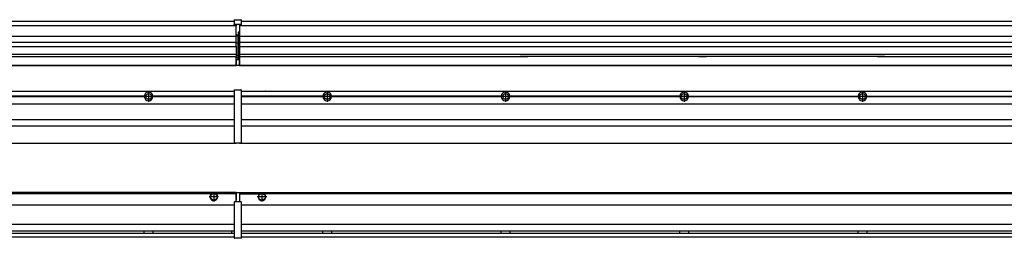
# Model space of a CAD drawing. Header units: inches. Extents: x -381 to 8445, y -418 to 176.
# Tile 22 of 30: x 1825 to 2929, y -171 to 73. Entities that reach past the tile are written whole.
import ezdxf

# ---------------------------------------------------------------- set-up
doc = ezdxf.new("R2010")
doc.units = ezdxf.units.IN
doc.linetypes.add('DOT_CENTER', pattern=[14, 12, -1, 0, -1])
doc.layers.add('1', color=7, linetype='Continuous')

# ---------------------------------------------------------------- blocks, each defined once
blk = doc.blocks.new('Modulos_intermedio__FL-14___20', base_point=(2071.9, -65))
at = {"color": 7, "linetype": 'Continuous'}
for p, q in [((2073.6, -6.5), (3465.9, -6.5)), ((2093.2, -6.5), (2093.2, -6.5)), ((2093.2, -6.5), (2100.6, -6.5)), ((2100.7, -6.5), (2100.6, -6.5)), ((2167.2, -10.9), (2167.2, -11)), ((2165, -12.2), (2073.6, -12.2)), ((2165, -12.5), (2073.6, -12.5)), ((2165, -12.8), (2073.6, -12.8)), ((2073.6, -20.8), (3465.9, -20.8)), ((2165, -12.5), (2165, -12.2)), ((2165, -12.8), (2165, -12.5)), ((2167.2, -14.1), (2167.2, -14.1)), ((2174.8, -12.2), (2174.8, -12.5)), ((2365, -12.2), (2174.8, -12.2)), ((2365, -12.5), (2174.8, -12.5)), ((2174.8, -12.5), (2174.8, -12.8)), ((2365, -12.8), (2174.8, -12.8)), ((2365, -12.5), (2365, -12.2)), ((2365, -12.8), (2365, -12.5)), ((2565, -12.2), (2374.8, -12.2)), ((2374.8, -12.2), (2374.8, -12.5)), ((2565, -12.5), (2374.8, -12.5)), ((2374.8, -12.5), (2374.8, -12.8)), ((2565, -12.8), (2374.8, -12.8)), ((2565, -12.5), (2565, -12.2)), ((2565, -12.8), (2565, -12.5)), ((2574.8, -12.2), (2765, -12.2)), ((2574.8, -12.2), (2574.8, -12.5)), ((2574.8, -12.5), (2574.8, -12.8)), ((2765, -12.5), (2574.8, -12.5)), ((2765, -12.8), (2574.8, -12.8)), ((2765, -12.5), (2765, -12.2)), ((2765, -12.8), (2765, -12.5)), ((2774.8, -12.2), (2774.8, -12.5)), ((2774.8, -12.2), (2965, -12.2)), ((2774.8, -12.5), (2774.8, -12.8)), ((2965, -12.5), (2774.8, -12.5)), ((2965, -12.8), (2774.8, -12.8)), ((2073.6, -38.5), (3465.9, -38.5)), ((2073.6, -45.5), (3465.9, -45.5)), ((2071.9, -64.5), (2071.9, -65)), ((2071.9, -65), (3467.9, -65))]:
    blk.add_line(p, q, dxfattribs=at)
for centre in [(2169.9, -12.5), (2369.9, -12.5), (2569.9, -12.5), (2769.9, -12.5)]:
    blk.add_circle(centre, 3.15, dxfattribs=at)
for centre, start, end in [((2169.9, -12.5), 3.5101, 176.4899), ((2369.9, -12.5), 3.5101, 176.4899), ((2569.9, -12.5), 3.5101, 176.4899), ((2769.9, -12.5), 3.5101, 176.4899), ((2169.9, -12.5), 183.5101, 356.4899), ((2369.9, -12.5), 183.5101, 356.4899), ((2569.9, -12.5), 183.5101, 356.4899), ((2769.9, -12.5), 183.5101, 356.4899)]:
    blk.add_arc(centre, 4.9, start, end, dxfattribs=at)
at = {"layer": '1', "color": 2, "linetype": 'DOT_CENTER'}
for p, q in [((2169.9, -6.6), (2169.9, -18.4)), ((2169.9, -8.4), (2169.9, -16.7)), ((2369.9, -6.6), (2369.9, -18.4)), ((2369.9, -8.4), (2369.9, -16.7)), ((2569.9, -6.6), (2569.9, -18.4)), ((2569.9, -8.4), (2569.9, -16.7)), ((2769.9, -6.6), (2769.9, -18.4)), ((2769.9, -8.4), (2769.9, -16.7)), ((2175.8, -12.5), (2164, -12.5)), ((2174.1, -12.5), (2165.8, -12.5)), ((2375.8, -12.5), (2364, -12.5)), ((2374.1, -12.5), (2365.8, -12.5)), ((2575.8, -12.5), (2564, -12.5)), ((2574.1, -12.5), (2565.8, -12.5)), ((2775.8, -12.5), (2764, -12.5)), ((2774.1, -12.5), (2765.8, -12.5))]:
    blk.add_line(p, q, dxfattribs=at)
blk = doc.blocks.new('Modulo_izq__L-KT___21', base_point=(624.4, -70.9))
at = {"color": 7, "linetype": 'Continuous'}
for p, q in [((658.4, -6.5), (2065.9, -6.5)), ((1972.7, -10.9), (1972.7, -11)), ((2039.2, -6.5), (2039.2, -6.5)), ((2039.2, -6.5), (2046.6, -6.5)), ((2046.7, -6.5), (2046.6, -6.5)), ((2065.9, -5.2), (2066, -5.1)), ((2065.9, -5.2), (2065.9, -5.2)), ((2065.9, -5.3), (2065.9, -5.2)), ((2065.9, -5.3), (2065.9, -5.5)), ((2065.9, -5.5), (2065.9, -44.2)), ((2066, -5.1), (2066.1, -5)), ((2066, -5.1), (2066, -5.1)), ((2066, -5.1), (2066, -5.1)), ((2066.1, -5), (2066.2, -5)), ((2066.1, -5), (2066.1, -5)), ((2066.2, -5), (2073.4, -5)), ((2073.4, -5), (2073.4, -5)), ((2073.5, -5), (2073.4, -5)), ((2073.5, -5.1), (2073.5, -5)), ((2073.6, -5.1), (2073.5, -5.1)), ((2073.6, -5.1), (2073.6, -5.1)), ((2073.6, -5.2), (2073.6, -5.1)), ((2073.6, -5.2), (2073.6, -5.2)), ((2073.6, -5.3), (2073.6, -5.2)), ((2073.6, -5.3), (2073.6, -5.5)), ((2073.6, -5.5), (2073.6, -44.2)), ((658.4, -20.8), (2065.9, -20.8)), ((1965, -12.2), (1774.8, -12.2)), ((1965, -12.5), (1774.8, -12.5)), ((1965, -12.8), (1774.8, -12.8)), ((1965, -12.2), (1965, -12.5)), ((1965, -12.5), (1965, -12.8)), ((2065.9, -12.2), (1974.8, -12.2)), ((1974.8, -12.5), (1974.8, -12.2)), ((1974.8, -12.8), (1974.8, -12.5)), ((2065.9, -12.5), (1974.8, -12.5)), ((2065.9, -12.8), (1974.8, -12.8)), ((658.4, -38.5), (2065.9, -38.5)), ((658.4, -45.5), (2065.9, -45.5)), ((2065.9, -44.2), (2065.9, -44.5)), ((2065.9, -44.5), (2065.9, -44.5)), ((2065.9, -44.5), (2065.9, -55.2)), ((2073.6, -44.2), (2073.6, -44.5)), ((2073.6, -44.5), (2073.6, -44.5)), ((2073.6, -44.5), (2073.6, -55.2)), ((658.4, -65), (2067.9, -65)), ((2065.9, -55.2), (2065.9, -55.2)), ((2065.9, -55.2), (2065.9, -55.7)), ((2065.9, -55.7), (2065.9, -64)), ((2065.9, -64), (2065.9, -64.3)), ((2065.9, -64.3), (2065.9, -64.4)), ((2065.9, -64.3), (2065.9, -64.3)), ((2065.9, -64.4), (2066, -64.4)), ((2066, -64.4), (2066, -64.5)), ((2066, -64.5), (2066.1, -64.5)), ((2066, -64.5), (2066, -64.5)), ((2066.1, -64.5), (2066.2, -64.5)), ((2066.1, -64.5), (2066.1, -64.5)), ((2066.2, -64.5), (2073.4, -64.5)), ((2067.9, -64.5), (2067.9, -65)), ((2073.4, -64.5), (2073.4, -64.5)), ((2073.5, -64.5), (2073.4, -64.5)), ((2073.5, -64.5), (2073.5, -64.5)), ((2073.6, -64.5), (2073.5, -64.5)), ((2073.6, -55.2), (2073.6, -55.2)), ((2073.6, -55.2), (2073.6, -55.7)), ((2073.6, -55.7), (2073.6, -64)), ((2073.6, -64), (2073.6, -64.3)), ((2073.6, -64.3), (2073.6, -64.4)), ((2073.6, -64.3), (2073.6, -64.3)), ((2073.6, -64.4), (2073.6, -64.5)), ((2073.6, -64.4), (2073.6, -64.4))]:
    blk.add_line(p, q, dxfattribs=at)
blk.add_circle((1969.9, -12.5), 3.15, dxfattribs=at)
for start, end in [(3.5101, 176.4899), (183.5101, 356.4899)]:
    blk.add_arc((1969.9, -12.5), 4.9, start, end, dxfattribs=at)
at = {"layer": '1', "color": 2, "linetype": 'DOT_CENTER'}
for p, q in [((1969.9, -6.6), (1969.9, -18.4)), ((1969.9, -8.4), (1969.9, -16.7)), ((1975.8, -12.5), (1964, -12.5)), ((1974.1, -12.5), (1965.8, -12.5))]:
    blk.add_line(p, q, dxfattribs=at)
blk = doc.blocks.new('L-74__22', base_point=(624.4, -93))
for name, p in [('Modulo_izq__L-KT___21', (624.4, -70.9)), ('Modulos_intermedio__FL-14___20', (2071.9, -65))]:
    blk.add_blockref(name, p)
blk = doc.blocks.new('Alzado2', base_point=(2899, -49))
blk.add_blockref('L-74__22', (624.4, -93))
blk = doc.blocks.new('Modulos_intermedio__FL-14___33', base_point=(2071.9, 22))
at = {"color": 7, "linetype": 'Continuous'}
for p, q in [((2071.9, 67.5), (2071.9, 67)), ((2071.9, 67), (2071.9, 67)), ((2071.9, 67), (2071.9, 66.5)), ((2071.9, 67), (3467.9, 67)), ((2071.9, 66.5), (2071.9, 55.4)), ((2073.6, 72), (3465.9, 72)), ((2071.9, 55.4), (2071.9, 55.2)), ((2071.9, 55.2), (3467.9, 55.2)), ((2071.9, 55.2), (2071.9, 47.8)), ((3467.9, 47.8), (2071.9, 47.8)), ((2071.9, 47.8), (2071.9, 47.5)), ((2071.9, 47.5), (2071.9, 43.9)), ((2071.9, 43.9), (2071.9, 43.4)), ((2071.9, 43.4), (3467.9, 43.4)), ((2071.9, 43.4), (2071.9, 42.4)), ((2071.9, 42.4), (2071.9, 36.1)), ((2071.9, 36.1), (2071.9, 34.5)), ((3467.9, 34.5), (2071.9, 34.5)), ((2071.9, 34.5), (2071.9, 34.4)), ((2071.9, 34.4), (2071.9, 32.2)), ((2071.9, 32.2), (2071.9, 32.2)), ((2071.9, 27.5), (2071.9, 32.2)), ((2071.9, 32.2), (2386.2, 32.2)), ((2071.9, 27.5), (2071.9, 27)), ((2071.9, 23), (2071.9, 27)), ((2071.9, 23), (2071.9, 22.5)), ((2071.9, 22.5), (2071.9, 22.2)), ((2071.9, 22.5), (3467.9, 22.5)), ((2071.9, 22.2), (2071.9, 22)), ((2386.2, 32.2), (2386.2, 32.2)), ((2386.2, 32.2), (2386.2, 32.2)), ((2386.2, 32.2), (2394.9, 32.2)), ((2394.9, 32.2), (2386.2, 32.2)), ((2386.2, 32.2), (2394.9, 32.2)), ((2394.9, 32.2), (2394.9, 32.2)), ((2394.9, 32.2), (2394.9, 32.2)), ((2586.2, 32.2), (2394.9, 32.2)), ((2586.2, 32.2), (2594.9, 32.2)), ((2586.2, 32.2), (2586.2, 32.2)), ((2594.9, 32.2), (2586.2, 32.2)), ((2586.2, 32.2), (2586.2, 32.2)), ((2586.2, 32.2), (2594.9, 32.2)), ((2594.9, 32.2), (2594.9, 32.2)), ((2594.9, 32.2), (2594.9, 32.2)), ((2786.2, 32.2), (2594.9, 32.2)), ((2786.2, 32.2), (2786.2, 32.2)), ((2786.2, 32.2), (2794.9, 32.2)), ((2786.2, 32.2), (2794.9, 32.2)), ((2794.9, 32.2), (2786.2, 32.2)), ((2786.2, 32.2), (2786.2, 32.2)), ((2794.9, 32.2), (2794.9, 32.2)), ((2794.9, 32.2), (2794.9, 32.2)), ((2794.9, 32.2), (3467.9, 32.2)), ((2071.9, 22), (3467.9, 22))]:
    blk.add_line(p, q, dxfattribs=at)
blk = doc.blocks.new('Modulo_izq__L-KT___34', base_point=(624.4, 22))
at = {"color": 7, "linetype": 'Continuous'}
for p, q in [((658.4, 72), (2065.9, 72)), ((778.9, 67), (2067.9, 67)), ((2065.9, 73.3), (2066, 73.4)), ((2065.9, 73.3), (2065.9, 73.3)), ((2065.9, 73.2), (2065.9, 73.3)), ((2065.9, 73.2), (2065.9, 73.2)), ((2065.9, 73.2), (2065.9, 73.2)), ((2065.9, 73.2), (2065.9, 68.3)), ((2065.9, 68.3), (2066, 68.4)), ((2065.9, 68.3), (2065.9, 68.4)), ((2065.9, 68.3), (2065.9, 68.3)), ((2065.9, 68.2), (2065.9, 68.3)), ((2065.9, 68.3), (2065.9, 68.2)), ((2065.9, 68.2), (2065.9, 68)), ((2065.9, 68), (2065.9, 67.7)), ((2065.9, 67.7), (2065.9, 67.7)), ((2065.9, 67.6), (2065.9, 67.7)), ((2066, 67.6), (2065.9, 67.6)), ((2066, 73.4), (2066.1, 73.5)), ((2066, 73.4), (2066, 73.4)), ((2066, 73.4), (2066, 73.4)), ((2066.1, 68.5), (2066, 68.4)), ((2066, 68.4), (2066.1, 68.5)), ((2066, 68.4), (2066, 68.4)), ((2066, 68.4), (2066, 68.4)), ((2066, 68.4), (2066, 68.4)), ((2066, 67.6), (2066, 67.6)), ((2066, 67.5), (2066, 67.6)), ((2066.1, 67.5), (2066, 67.5)), ((2066.1, 73.5), (2066.2, 73.5)), ((2066.1, 73.5), (2066.1, 73.5)), ((2066.1, 68.5), (2066.2, 68.5)), ((2066.1, 68.5), (2066.1, 68.5)), ((2066.1, 67.5), (2066.1, 67.5)), ((2066.2, 67.5), (2066.1, 67.5)), ((2066.2, 73.5), (2073.4, 73.5)), ((2066.2, 68.5), (2073.4, 68.5)), ((2066.2, 67.5), (2067.9, 67.5)), ((2067.9, 68), (2067.9, 67)), ((2067.9, 67), (2067.9, 66.5)), ((2067.9, 55.4), (2067.9, 66.5)), ((2071.6, 68), (2071.6, 60.4)), ((2071.6, 67.5), (2073.4, 67.5)), ((2073.4, 73.5), (2073.4, 73.5)), ((2073.5, 73.5), (2073.4, 73.5)), ((2073.4, 68.5), (2073.4, 68.5)), ((2073.5, 68.5), (2073.4, 68.5)), ((2073.4, 67.5), (2073.5, 67.5)), ((2073.4, 67.5), (2073.4, 67.5)), ((2073.5, 73.4), (2073.5, 73.5)), ((2073.6, 73.4), (2073.5, 73.4)), ((2073.5, 68.5), (2073.5, 68.4)), ((2073.5, 68.4), (2073.5, 68.5)), ((2073.6, 68.4), (2073.5, 68.4)), ((2073.5, 67.5), (2073.6, 67.6)), ((2073.5, 67.5), (2073.5, 67.5)), ((2073.6, 73.4), (2073.6, 73.4)), ((2073.6, 73.3), (2073.6, 73.4)), ((2073.6, 73.3), (2073.6, 73.3)), ((2073.6, 73.2), (2073.6, 73.3)), ((2073.6, 73.2), (2073.6, 73.2)), ((2073.6, 73.2), (2073.6, 73.2)), ((2073.6, 73.2), (2073.6, 68.3)), ((2073.6, 68.4), (2073.6, 68.4)), ((2073.6, 68.4), (2073.6, 68.4)), ((2073.6, 68.3), (2073.6, 68.4)), ((2073.6, 68.3), (2073.6, 68.4)), ((2073.6, 68.3), (2073.6, 68.2)), ((2073.6, 68.3), (2073.6, 68.3)), ((2073.6, 68.2), (2073.6, 68.3)), ((2073.6, 68.2), (2073.6, 68)), ((2073.6, 68), (2073.6, 67.7)), ((2073.6, 67.7), (2073.6, 67.7)), ((2073.6, 67.6), (2073.6, 67.7)), ((2073.6, 67.6), (2073.6, 67.6)), ((2073.6, 67.6), (2073.6, 67.6)), ((2070.2, 56), (2067.9, 56)), ((2067.9, 55.5), (2070.2, 55.5)), ((2067.9, 55.4), (2067.9, 55.2)), ((2071.6, 59.5), (2070.2, 59.5)), ((2070.2, 55.5), (2070.2, 47)), ((2070.4, 59.5), (2070.4, 56.5)), ((2070.4, 56.3), (2070.4, 56.5)), ((2070.4, 56.2), (2070.4, 56.2)), ((2070.4, 56.2), (2070.4, 55.5)), ((2070.4, 47), (2070.4, 55.5)), ((2071.6, 60.4), (2071.9, 60.4)), ((2071.6, 59.3), (2071.6, 59.5)), ((2071.6, 59.5), (2071.9, 59.5)), ((2071.6, 47), (2071.6, 59.3)), ((808.2, 55.2), (2067.9, 55.2)), ((2067.9, 47.8), (808.2, 47.8)), ((2067.9, 47.8), (2067.9, 55.2)), ((2067.9, 47.8), (2067.9, 47.5)), ((2067.9, 43.9), (2067.9, 47.5)), ((2070.2, 47), (2067.9, 47)), ((2070.2, 47), (2070.4, 47)), ((2070.4, 47), (2071.6, 47)), ((2070.4, 34), (2070.4, 47)), ((2071.9, 47), (2071.6, 47)), ((2071.6, 32.6), (2071.6, 47)), ((2067.9, 34.5), (794.4, 34.5)), ((808.2, 43.4), (2067.9, 43.4)), ((2067.9, 43.9), (2067.9, 43.4)), ((2067.9, 43.4), (2067.9, 42.4)), ((2067.9, 42.4), (2067.9, 36.1)), ((2067.9, 36.1), (2067.9, 34.5)), ((2067.9, 34.5), (2067.9, 34.4)), ((2067.9, 34.4), (2067.9, 32.2)), ((2070.4, 32.7), (2070.4, 34)), ((658.4, 22.5), (2067.9, 22.5)), ((779.1, 32.2), (2067.9, 32.2)), ((2070.2, 33), (2067.9, 33)), ((2067.9, 32.2), (2067.9, 32.2)), ((2067.9, 30.6), (2067.9, 32.2)), ((2070.2, 30.9), (2067.9, 30.9)), ((2067.9, 27.5), (2067.9, 30.6)), ((2067.9, 29), (2067.9, 30.6)), ((2067.9, 30.6), (2067.9, 30.6)), ((2067.9, 29), (2067.9, 23)), ((2067.9, 29), (2070.2, 29)), ((2067.9, 28.5), (2067.9, 28.5)), ((2067.9, 27.5), (2067.9, 27.5)), ((2067.9, 27.5), (2067.9, 27)), ((2067.9, 23), (2067.9, 27)), ((2067.9, 23.5), (2067.9, 23.5)), ((2067.9, 23), (2067.9, 22.5)), ((2067.9, 23), (2067.9, 22.5)), ((2067.9, 22.2), (2067.9, 22.5)), ((2067.9, 22.5), (2071.4, 22.5)), ((2067.9, 22.2), (2067.9, 22)), ((2070.2, 30.9), (2070.3, 30.9)), ((2070.2, 29), (2071.6, 29)), ((2070.3, 30.9), (2070.4, 30.8)), ((2070.4, 32.7), (2070.4, 32)), ((2070.4, 30.7), (2070.4, 32)), ((2070.4, 31.9), (2071.6, 31.9)), ((2070.4, 30.8), (2070.4, 30.7)), ((2070.4, 30.8), (2070.4, 30.8)), ((2070.4, 29), (2070.4, 30.7)), ((2071.9, 28.1), (2071.4, 27.9)), ((2071.6, 31.9), (2071.6, 32.6)), ((2071.6, 31.9), (2071.6, 30.3)), ((2071.6, 31.9), (2071.9, 31.8)), ((2071.6, 30.3), (2071.6, 29)), ((2071.9, 28.9), (2071.6, 29)), ((2071.6, 28), (2071.6, 23)), ((2071.6, 23.8), (2071.9, 23.9)), ((2071.6, 23), (2071.6, 22.7)), ((658.4, 22), (2067.9, 22))]:
    blk.add_line(p, q, dxfattribs=at)
for centre, start, end in [((2070.2, 56.3), 270, 0), ((2070.2, 32.7), 0, 90), ((2071.4, 22.7), 270, 0)]:
    blk.add_arc(centre, 0.25, start, end, dxfattribs=at)
blk = doc.blocks.new('L-74__35', base_point=(624.4, 22))
for name, p in [('Modulo_izq__L-KT___34', (624.4, 22)), ('Modulos_intermedio__FL-14___33', (2071.9, 22))]:
    blk.add_blockref(name, p)
blk = doc.blocks.new('Inferior2', base_point=(2899, 47.7))
blk.add_blockref('L-74__35', (624.4, 22))
blk = doc.blocks.new('Modulos_intermedio__FL-14___44', base_point=(2071.9, -171.5))
at = {"color": 7, "linetype": 'Continuous'}
for p, q in [((2071.9, -120), (2071.9, -121.5)), ((2071.9, -120), (3467.9, -120)), ((2094.5, -121.5), (2095.5, -121)), ((2095.5, -121), (2096.9, -120.7)), ((2096.9, -120.7), (2098.4, -121)), ((2098.4, -121), (2099.3, -121.5)), ((2071.9, -121.5), (2094.5, -121.5)), ((2071.9, -121.5), (2071.9, -130.5)), ((3440.5, -121.5), (2099.3, -121.5)), ((2073.6, -134), (3465.9, -134)), ((3465.9, -156), (2073.6, -156)), ((2073.6, -163.2), (3465.9, -163.2)), ((2165, -163.3), (2165, -163.2)), ((2165, -163.6), (2165, -163.3)), ((2165, -164.2), (2165, -163.6)), ((2165, -164.6), (2165, -164.2)), ((2165, -165.6), (2165, -164.6)), ((2174.8, -163.2), (2174.8, -163.3)), ((2174.8, -163.3), (2174.8, -163.5)), ((2174.8, -163.5), (2174.8, -164.2)), ((2174.8, -164.2), (2174.8, -164.7)), ((2174.8, -164.7), (2174.8, -165.4)), ((2174.8, -165.4), (2174.8, -165.7)), ((2365, -163.3), (2365, -163.2)), ((2365, -163.5), (2365, -163.3)), ((2365, -164.2), (2365, -163.5)), ((2365, -164.7), (2365, -164.2)), ((2365, -165.4), (2365, -164.7)), ((2365, -165.7), (2365, -165.4)), ((2374.8, -163.2), (2374.8, -163.3)), ((2374.8, -163.3), (2374.8, -163.5)), ((2374.8, -163.5), (2374.8, -164.2)), ((2374.8, -164.2), (2374.8, -164.7)), ((2374.8, -164.7), (2374.8, -165.4)), ((2374.8, -165.4), (2374.8, -165.7)), ((2565, -163.3), (2565, -163.2)), ((2565, -163.5), (2565, -163.3)), ((2565, -164.2), (2565, -163.5)), ((2565, -164.7), (2565, -164.2)), ((2565, -165.4), (2565, -164.7)), ((2565, -165.7), (2565, -165.4)), ((2574.8, -163.2), (2574.8, -163.3)), ((2574.8, -163.3), (2574.8, -163.5)), ((2574.8, -163.5), (2574.8, -164.2)), ((2574.8, -164.2), (2574.8, -164.7)), ((2574.8, -164.7), (2574.8, -165.4)), ((2574.8, -165.4), (2574.8, -165.7)), ((2765, -163.3), (2765, -163.2)), ((2765, -163.5), (2765, -163.3)), ((2765, -164.2), (2765, -163.5)), ((2765, -164.7), (2765, -164.2)), ((2765, -165.4), (2765, -164.7)), ((2765, -165.7), (2765, -165.4)), ((2774.8, -163.2), (2774.8, -163.3)), ((2774.8, -163.3), (2774.8, -163.5)), ((2774.8, -163.5), (2774.8, -164.2)), ((2774.8, -164.2), (2774.8, -164.7)), ((2774.8, -164.7), (2774.8, -165.4)), ((2774.8, -165.4), (2774.8, -165.7)), ((2073.6, -165.7), (3465.9, -165.7)), ((2073.6, -170), (3465.9, -170)), ((2165, -165.7), (2165, -165.6)), ((2174.8, -165.7), (2174.8, -165.7)), ((2365, -165.7), (2365, -165.7)), ((2374.8, -165.7), (2374.8, -165.7)), ((2565, -165.7), (2565, -165.7)), ((2574.8, -165.7), (2574.8, -165.7)), ((2765, -165.7), (2765, -165.7)), ((2774.8, -165.7), (2774.8, -165.7))]:
    blk.add_line(p, q, dxfattribs=at)
for radius in [4, 3.7]:
    blk.add_circle((2096.9, -125), radius, dxfattribs=at)
blk.add_arc((2096.9, -125), 4.25, 124.5603, 55.4397, dxfattribs=at)
at = {"layer": '1', "color": 2, "linetype": 'DOT_CENTER'}
for p, q in [((2096.9, -119.7), (2096.9, -130.2)), ((2096.9, -120), (2096.9, -130)), ((2102.2, -125), (2091.7, -125)), ((2101.9, -125), (2091.9, -125))]:
    blk.add_line(p, q, dxfattribs=at)
blk = doc.blocks.new('Modulo_izq__L-KT___45', base_point=(624.4, -171.5))
at = {"color": 7, "linetype": 'Continuous'}
for p, q in [((2067.9, -120), (783.3, -120)), ((2041.5, -121), (2040.5, -121.5)), ((2042.9, -120.7), (2041.5, -121)), ((2044.4, -121), (2042.9, -120.7)), ((2045.3, -121.5), (2044.4, -121)), ((2067.9, -121.5), (2067.9, -120)), ((2067.9, -120.5), (2067.9, -121)), ((2071.4, -120.5), (2067.9, -120.5)), ((2067.9, -121), (2067.9, -128.6)), ((2071.6, -120.7), (2071.6, -121)), ((2071.6, -121), (2071.6, -130)), ((2040.5, -121.5), (808.8, -121.5)), ((2067.9, -121.5), (2045.3, -121.5)), ((2065.9, -130.6), (2066, -130.6)), ((2065.9, -130.7), (2065.9, -130.6)), ((2065.9, -130.7), (2065.9, -131)), ((2065.9, -130.7), (2065.9, -130.7)), ((2065.9, -131), (2065.9, -171)), ((2066, -130.5), (2066.1, -130.5)), ((2066, -130.6), (2066, -130.5)), ((2066, -130.6), (2066, -130.6)), ((2066.1, -130.5), (2066.2, -130.5)), ((2066.1, -130.5), (2066.1, -130.5)), ((2067.9, -130.5), (2066.2, -130.5)), ((2067.9, -121.5), (2067.9, -121.5)), ((2067.9, -128.6), (2067.9, -121.5)), ((2067.9, -122.5), (2067.9, -122.5)), ((2067.9, -126.5), (2067.9, -126.5)), ((2067.9, -130.5), (2067.9, -128.6)), ((2067.9, -128.6), (2067.9, -128.6)), ((2071.6, -130.5), (2067.9, -130.5)), ((2071.6, -121.8), (2071.9, -121.9)), ((2071.6, -128.9), (2071.9, -129)), ((2071.6, -130), (2071.6, -130.3)), ((2071.6, -130.3), (2071.6, -130.5)), ((2073.4, -130.5), (2071.6, -130.5)), ((2073.4, -130.5), (2073.4, -130.5)), ((2073.5, -130.5), (2073.4, -130.5)), ((2073.5, -130.5), (2073.5, -130.5)), ((2073.6, -130.6), (2073.5, -130.5)), ((2073.6, -130.6), (2073.6, -130.6)), ((2073.6, -130.6), (2073.6, -130.6)), ((2073.6, -130.7), (2073.6, -130.6)), ((2073.6, -130.7), (2073.6, -131)), ((2073.6, -130.7), (2073.6, -130.7)), ((2073.6, -131), (2073.6, -171)), ((781.4, -134), (2065.9, -134)), ((781.2, -163.2), (2065.9, -163.2)), ((2065.9, -156), (781.4, -156)), ((1965, -163.3), (1965, -163.2)), ((1965, -163.5), (1965, -163.3)), ((1965, -164.2), (1965, -163.5)), ((1965, -165), (1965, -164.2)), ((1965, -165.7), (1965, -165)), ((1974.8, -163.2), (1974.8, -163.3)), ((1974.8, -163.3), (1974.8, -163.6)), ((1974.8, -163.6), (1974.8, -164.2)), ((1974.8, -164.2), (1974.8, -164.6)), ((1974.8, -164.6), (1974.8, -165.5)), ((2062.9, -163.7), (2063, -163.4)), ((2062.9, -163.7), (2062.9, -164.2)), ((2062.9, -164.2), (2062.9, -165.2)), ((2062.9, -165.2), (2063, -165.5)), ((2063, -163.4), (2063.2, -163.2)), ((658.4, -170), (2065.9, -170)), ((779.7, -165.7), (2065.9, -165.7)), ((1965, -165.7), (1965, -165.7)), ((1974.8, -165.5), (1974.8, -165.6)), ((1974.8, -165.6), (1974.8, -165.7)), ((2063, -165.5), (2063.2, -165.7)), ((2065.9, -171), (2065.9, -171.2)), ((2065.9, -171.2), (2065.9, -171.3)), ((2065.9, -171.3), (2066, -171.4)), ((2065.9, -171.3), (2065.9, -171.3)), ((2066, -171.4), (2066.1, -171.5)), ((2066, -171.4), (2066, -171.4)), ((2066, -171.4), (2066, -171.4)), ((2066.1, -171.5), (2066.2, -171.5)), ((2066.1, -171.5), (2066.1, -171.5)), ((2073.4, -171.5), (2066.2, -171.5)), ((2073.4, -171.5), (2073.4, -171.5)), ((2073.5, -171.5), (2073.4, -171.5)), ((2073.5, -171.4), (2073.5, -171.5)), ((2073.6, -171.4), (2073.5, -171.4)), ((2073.6, -171), (2073.6, -171.2)), ((2073.6, -171.2), (2073.6, -171.3)), ((2073.6, -171.3), (2073.6, -171.4)), ((2073.6, -171.3), (2073.6, -171.3)), ((2073.6, -171.4), (2073.6, -171.4))]:
    blk.add_line(p, q, dxfattribs=at)
for radius in [4, 3.7]:
    blk.add_circle((2042.9, -125), radius, dxfattribs=at)
for centre, radius, start, end in [((2071.4, -120.7), 0.25, 0, 90), ((2042.9, -125), 4.25, 124.5603, 55.4397)]:
    blk.add_arc(centre, radius, start, end, dxfattribs=at)
at = {"layer": '1', "color": 2, "linetype": 'DOT_CENTER'}
for p, q in [((2042.9, -119.7), (2042.9, -130.2)), ((2042.9, -120), (2042.9, -130)), ((2048.2, -125), (2037.7, -125)), ((2047.9, -125), (2037.9, -125))]:
    blk.add_line(p, q, dxfattribs=at)
blk = doc.blocks.new('L-74__46', base_point=(624.4, -171.5))
for name, p in [('Modulo_izq__L-KT___45', (624.4, -171.5)), ('Modulos_intermedio__FL-14___44', (2071.9, -171.5))]:
    blk.add_blockref(name, p)
blk = doc.blocks.new('Superior1', base_point=(2899, -145.7))
blk.add_blockref('L-74__46', (624.4, -171.5))

msp = doc.modelspace()

# ---------------------------------------------------------------- block references
for name, p in [('Inferior2', (2899, 47.7)), ('Alzado2', (2899, -49)), ('Superior1', (2899, -145.7))]:
    msp.add_blockref(name, p)

doc.saveas('drawing.dxf')
